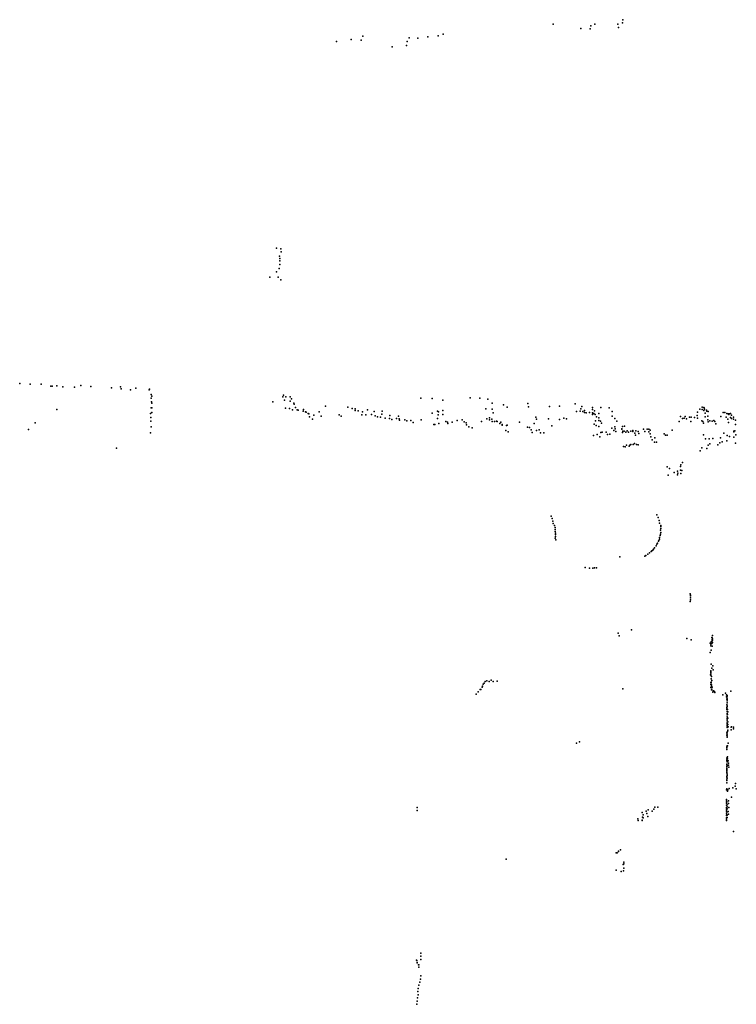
# Model space of a CAD drawing. Header units: millimetres. Extents: x -37888 to 39336, y -2864 to 67775.
# Tile 19 of 31: x -17924 to -7985, y 11402 to 25059. Entities that reach past the tile are written whole.
import ezdxf

# ---------------------------------------------------------------- set-up
doc = ezdxf.new("R2010")
doc.units = ezdxf.units.MM
doc.layers.add('P', color=9, linetype='Continuous')

msp = doc.modelspace()

# ---------------------------------------------------------------- linework, layer by layer
at = {"layer": 'P'}
for p in [(-10523, 24997), (-9949, 24998), (-9629, 24999), (-9565, 25017), (-9558, 25059), (-12050, 24857), (-10140, 24937), (-10014, 24931), (-10004, 24974), (-9620, 24950), (-13529, 24757), (-13328, 24785), (-13187, 24777), (-13166, 24831), (-12548, 24758), (-12522, 24806), (-12402, 24804), (-12262, 24820), (-12120, 24834), (-12759, 24681), (-12558, 24700), (-14363, 21891), (-14304, 21881), (-14321, 21777), (-14316, 21746), (-14298, 21839), (-14326, 21610), (-14315, 21713), (-14315, 21664), (-14457, 21490), (-14364, 21562), (-14337, 21489), (-14302, 21453), (-17924, 20011), (-17781, 20003), (-17625, 20003), (-17490, 19975), (-17475, 19977), (-17411, 19979), (-17327, 19965), (-17165, 19962), (-17078, 19984), (-16936, 19972), (-16650, 19951), (-16528, 19967), (-16313, 19950), (-16517, 19939), (-16388, 19926), (-16128, 19927), (-16122, 19933), (-16101, 19862), (-16100, 19810), (-16090, 19839), (-14275, 19829), (-14263, 19849), (-14233, 19829), (-14171, 19829), (-12362, 19811), (-12205, 19806), (-11677, 19815), (-11541, 19808), (-16102, 19677), (-16098, 19758), (-16092, 19742), (-16092, 19676), (-14413, 19758), (-14251, 19783), (-14236, 19669), (-14173, 19768), (-14172, 19769), (-14155, 19801), (-14120, 19741), (-14116, 19725), (-14101, 19681), (-13684, 19699), (-13371, 19686), (-12053, 19781), (-11429, 19795), (-11370, 19739), (-11215, 19716), (-11164, 19685), (-10875, 19734), (-10868, 19689), (-10577, 19695), (-10437, 19697), (-10220, 19729), (-10129, 19696), (-9979, 19680), (-9864, 19678), (-9749, 19676), (-8457, 19683), (-8436, 19681), (-8433, 19675), (-17409, 19652), (-16111, 19595), (-16105, 19543), (-16091, 19612), (-14180, 19664), (-14142, 19649), (-14074, 19648), (-14063, 19641), (-13993, 19627), (-13988, 19654), (-13959, 19620), (-13953, 19615), (-13924, 19595), (-13914, 19592), (-13903, 19550), (-13846, 19574), (-13772, 19618), (-13743, 19560), (-13495, 19577), (-13464, 19561), (-13313, 19666), (-13270, 19662), (-13270, 19640), (-13228, 19635), (-13178, 19576), (-13170, 19620), (-13122, 19580), (-13101, 19648), (-13044, 19581), (-13006, 19626), (-12993, 19563), (-12961, 19549), (-12918, 19544), (-12901, 19586), (-12899, 19631), (-12857, 19534), (-12790, 19571), (-12672, 19562), (-12204, 19602), (-12131, 19627), (-12120, 19576), (-12115, 19621), (-12054, 19640), (-12054, 19584), (-11460, 19660), (-11409, 19538), (-11369, 19658), (-11356, 19607), (-10764, 19548), (-10378, 19532), (-10200, 19624), (-10150, 19631), (-10141, 19662), (-10112, 19623), (-10091, 19612), (-10090, 19638), (-10066, 19607), (-10022, 19609), (-9981, 19606), (-9980, 19653), (-9979, 19581), (-9962, 19595), (-9952, 19633), (-9944, 19581), (-9924, 19549), (-9892, 19536), (-9890, 19599), (-9708, 19625), (-9707, 19558), (-8757, 19554), (-8707, 19533), (-8694, 19554), (-8633, 19545), (-8610, 19545), (-8567, 19541), (-8530, 19571), (-8524, 19531), (-8521, 19616), (-8491, 19659), (-8459, 19651), (-8434, 19637), (-8426, 19655), (-8418, 19600), (-8417, 19550), (-8400, 19641), (-8393, 19631), (-8382, 19558), (-8374, 19624), (-8201, 19553), (-8167, 19612), (-8142, 19609), (-8127, 19546), (-8116, 19599), (-8100, 19591), (-8087, 19584), (-8086, 19591), (-8067, 19595), (-8067, 19539), (-8050, 19572), (-8022, 19544), (-17710, 19465), (-16104, 19491), (-16102, 19411), (-13861, 19518), (-12793, 19528), (-12762, 19514), (-12700, 19526), (-12659, 19525), (-12657, 19504), (-12583, 19508), (-12554, 19494), (-12499, 19500), (-12466, 19472), (-12357, 19508), (-12182, 19442), (-12168, 19445), (-12130, 19529), (-12109, 19460), (-12016, 19487), (-11989, 19475), (-11986, 19458), (-11927, 19475), (-11858, 19501), (-11789, 19509), (-11761, 19480), (-11733, 19468), (-11726, 19438), (-11694, 19412), (-11650, 19398), (-11521, 19487), (-11446, 19525), (-11406, 19508), (-11374, 19517), (-11372, 19487), (-11337, 19485), (-11312, 19492), (-11301, 19484), (-11263, 19459), (-11253, 19478), (-11233, 19443), (-11231, 19436), (-11174, 19429), (-11164, 19435), (-10992, 19475), (-10882, 19408), (-10855, 19401), (-10787, 19459), (-10754, 19516), (-10590, 19525), (-10542, 19425), (-10438, 19513), (-10340, 19521), (-9956, 19448), (-9939, 19495), (-9927, 19430), (-9890, 19498), (-9890, 19418), (-9867, 19492), (-9853, 19462), (-9670, 19413), (-9669, 19527), (-9644, 19492), (-9562, 19418), (-9535, 19419), (-8776, 19488), (-8733, 19527), (-8677, 19523), (-8614, 19488), (-8465, 19495), (-8451, 19487), (-8438, 19463), (-8381, 19508), (-8374, 19482), (-8353, 19495), (-8322, 19491), (-8297, 19498), (-8281, 19487), (-8271, 19455), (-8102, 19517), (-8095, 19472), (-8050, 19529), (-8022, 19518), (-7996, 19504), (-7996, 19444), (-17803, 19373), (-16109, 19328), (-11182, 19362), (-11150, 19342), (-10830, 19371), (-10814, 19334), (-10754, 19363), (-10717, 19369), (-10703, 19327), (-10653, 19330), (-9967, 19290), (-9913, 19304), (-9877, 19275), (-9865, 19334), (-9845, 19336), (-9792, 19340), (-9772, 19306), (-9741, 19310), (-9711, 19391), (-9685, 19361), (-9664, 19386), (-9657, 19345), (-9573, 19386), (-9571, 19379), (-9562, 19335), (-9560, 19350), (-9542, 19353), (-9519, 19339), (-9497, 19358), (-9481, 19336), (-9446, 19351), (-9421, 19348), (-9418, 19360), (-9391, 19325), (-9384, 19294), (-9377, 19356), (-9344, 19346), (-9335, 19318), (-9274, 19378), (-9255, 19345), (-9222, 19378), (-9200, 19342), (-9197, 19380), (-9182, 19316), (-9181, 19364), (-9169, 19272), (-9114, 19257), (-8984, 19314), (-8968, 19298), (-8945, 19295), (-8875, 19364), (-8441, 19301), (-8203, 19261), (-8159, 19325), (-8111, 19292), (-8079, 19278), (-8020, 19352), (-8019, 19269), (-8017, 19342), (-8005, 19357), (-7992, 19302), (-9550, 19139), (-9527, 19136), (-9508, 19157), (-9470, 19144), (-9462, 19159), (-9448, 19167), (-9417, 19168), (-9397, 19181), (-9367, 19168), (-9344, 19164), (-9153, 19232), (-9120, 19200), (-9094, 19201), (-8464, 19122), (-8413, 19246), (-8376, 19156), (-8360, 19244), (-8354, 19178), (-8309, 19249), (-8240, 19160), (-8214, 19188), (-8180, 19205), (-8115, 19216), (-7998, 19186), (-16583, 19115), (-8487, 19079), (-8394, 19109), (-8943, 18855), (-8761, 18861), (-8753, 18887), (-8732, 18919), (-8929, 18741), (-8912, 18835), (-8845, 18779), (-8800, 18796), (-8800, 18748), (-8797, 18768), (-8759, 18810), (-8755, 18766), (-8742, 18808), (-10555, 18171), (-9086, 18189), (-10541, 18142), (-10529, 18104), (-10523, 18071), (-10505, 18041), (-9068, 18152), (-9055, 18111), (-9048, 18077), (-9033, 18045), (-9033, 18028), (-10497, 18017), (-10496, 17988), (-10495, 17959), (-10493, 17920), (-10492, 17892), (-10491, 17938), (-9042, 17903), (-9038, 17923), (-9035, 17979), (-9033, 17944), (-9032, 18001), (-10498, 17868), (-10488, 17844), (-9098, 17763), (-9087, 17784), (-9076, 17798), (-9064, 17826), (-9058, 17837), (-9051, 17855), (-9049, 17877), (-9255, 17619), (-9239, 17629), (-9211, 17644), (-9189, 17663), (-9166, 17682), (-9156, 17690), (-9145, 17703), (-9132, 17715), (-9119, 17734), (-9599, 17608), (-10081, 17462), (-10019, 17452), (-9974, 17451), (-9951, 17454), (-9925, 17455), (-8623, 17097), (-8620, 17077), (-8623, 16988), (-8622, 17041), (-8622, 17014), (-8620, 17066), (-9622, 16548), (-9440, 16597), (-9610, 16511), (-8670, 16475), (-8612, 16458), (-8346, 16410), (-8340, 16396), (-8334, 16431), (-8324, 16405), (-8323, 16490), (-8321, 16461), (-8318, 16485), (-8318, 16446), (-8318, 16423), (-8317, 16472), (-8316, 16454), (-8315, 16518), (-8313, 16421), (-8347, 16281), (-8337, 16376), (-8335, 16316), (-8322, 16371), (-8332, 16121), (-8340, 16027), (-8340, 16004), (-8338, 16011), (-8338, 15988), (-8336, 16020), (-8326, 16064), (-8311, 16096), (-8308, 16041), (-11495, 15844), (-11481, 15857), (-11470, 15878), (-11443, 15887), (-11411, 15878), (-11386, 15898), (-11357, 15881), (-11301, 15882), (-8344, 15973), (-8339, 15968), (-8339, 15865), (-8335, 15871), (-8334, 15918), (-8333, 15861), (-8329, 15948), (-8326, 15892), (-11591, 15706), (-11564, 15738), (-11564, 15736), (-11537, 15769), (-11530, 15770), (-11510, 15801), (-11506, 15814), (-9561, 15779), (-8340, 15797), (-8337, 15840), (-8332, 15803), (-8330, 15832), (-8330, 15764), (-8327, 15816), (-8326, 15775), (-8320, 15800), (-8312, 15733), (-8308, 15751), (-8300, 15751), (-8287, 15740), (-8284, 15728), (-8136, 15717), (-8059, 15744), (-8172, 15695), (-8122, 15693), (-8119, 15665), (-8118, 15636), (-8114, 15677), (-8114, 15631), (-8113, 15685), (-8113, 15650), (-8111, 15609), (-8111, 15583), (-8117, 15520), (-8116, 15492), (-8115, 15557), (-8115, 15508), (-8114, 15535), (-8113, 15551), (-8113, 15489), (-8112, 15462), (-8112, 15435), (-8109, 15489), (-8104, 15457), (-8114, 15317), (-8113, 15388), (-8113, 15366), (-8113, 15297), (-8112, 15416), (-8112, 15345), (-8112, 15317), (-8111, 15346), (-8106, 15422), (-8103, 15370), (-8103, 15319), (-8117, 15166), (-8113, 15269), (-8113, 15241), (-8112, 15176), (-8111, 15288), (-8111, 15258), (-8106, 15186), (-8102, 15284), (-8101, 15203), (-8099, 15251), (-8054, 15245), (-8054, 15207), (-8053, 15251), (-8024, 15247), (-8023, 15225), (-10201, 15025), (-10160, 15041), (-8115, 15137), (-8114, 15126), (-8113, 15147), (-8110, 15109), (-8098, 15023), (-8116, 14975), (-8115, 14960), (-8115, 14935), (-8114, 14986), (-8109, 14987), (-8117, 14780), (-8115, 14815), (-8115, 14791), (-8114, 14764), (-8111, 14827), (-8106, 14836), (-8105, 14805), (-8099, 14778), (-8118, 14649), (-8117, 14735), (-8117, 14700), (-8117, 14675), (-8117, 14664), (-8116, 14722), (-8116, 14694), (-8116, 14639), (-8115, 14622), (-8114, 14712), (-8093, 14749), (-8093, 14718), (-8087, 14689), (-8118, 14612), (-8116, 14564), (-8116, 14552), (-8116, 14525), (-8116, 14505), (-8114, 14592), (-8114, 14538), (-8113, 14577), (-8119, 14379), (-8118, 14389), (-8117, 14472), (-8108, 14359), (-8103, 14375), (-8086, 14396), (-8033, 14403), (-8000, 14429), (-7995, 14465), (-7985, 14392), (-8121, 14233), (-8121, 14209), (-8119, 14244), (-8117, 14211), (-8095, 14223), (-8051, 14275), (-12413, 14088), (-12411, 14132), (-9234, 14081), (-9207, 14098), (-9151, 14082), (-9130, 14107), (-9115, 14137), (-9072, 14135), (-8123, 14193), (-8123, 14134), (-8123, 14073), (-8121, 14095), (-8120, 14162), (-8120, 14112), (-8117, 14067), (-8112, 14141), (-8112, 14112), (-8110, 14171), (-8099, 14075), (-8093, 14188), (-8089, 14134), (-9353, 13976), (-9346, 13952), (-9291, 14062), (-9290, 13955), (-9290, 13950), (-9286, 13997), (-9276, 14032), (-9275, 13990), (-9224, 14047), (-9210, 14008), (-8123, 14020), (-8122, 13988), (-8121, 13950), (-8119, 14044), (-8119, 13968), (-8114, 14025), (-8114, 13995), (-8093, 14041), (-8024, 13799), (-9618, 13528), (-9617, 13523), (-9589, 13545), (-11178, 13414), (-9649, 13502), (-9637, 13504), (-9651, 13264), (-9555, 13341), (-9548, 13252), (-9547, 13291), (-9546, 13375), (-9545, 13349), (-9583, 13243), (-12361, 12113), (-12360, 12068), (-12360, 12022), (-12421, 12012), (-12417, 12011), (-12413, 11979), (-12412, 11980), (-12391, 11948), (-12389, 11916), (-12389, 11915), (-12388, 11950), (-12367, 11752), (-12362, 11796), (-12399, 11623), (-12386, 11666), (-12374, 11709), (-12406, 11490), (-12402, 11579), (-12398, 11534), (-12414, 11402), (-12409, 11446)]:
    msp.add_point(p, dxfattribs=at)

doc.saveas('drawing.dxf')
